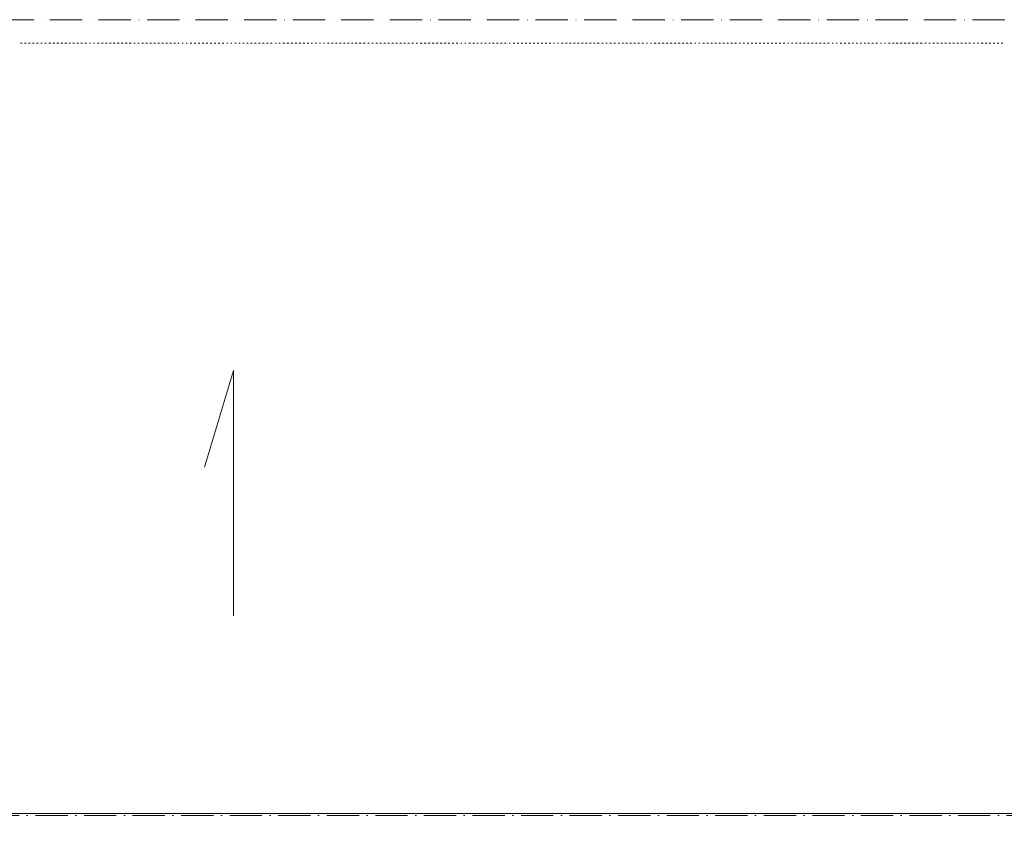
# Model space of a CAD drawing. Header units: centimetres. Extents: x -16053 to 7031, y -7778 to 254.
# Tile 139 of 256: x -7422 to -6690, y -1482 to -878. Entities that reach past the tile are written whole.
import ezdxf

# ---------------------------------------------------------------- set-up
doc = ezdxf.new("R2010")
doc.units = ezdxf.units.CM
doc.header["$MEASUREMENT"] = 0
doc.linetypes.add('ACAD_ISO10W100', pattern=[18, 12, -3, 0, -3])
doc.layers.get('0').update_dxf_attribs({"linetype": 'CONTINUOUS'})
doc.layers.add('ODGROMÓWKA', color=3, linetype='ACAD_ISO10W100', lineweight=13)

msp = doc.modelspace()

# ---------------------------------------------------------------- linework, layer by layer
at = {"color": 254, "linetype": 'Continuous', "lineweight": 5, "true_color": 0xfdc4fd}
for points in [[(-7421.551, -895.026), (-7420.228, -895.026), (-7420.228, -895.026)], [(-7418.574, -895.026), (-7417.251, -895.026), (-7417.251, -895.026)], [(-7415.597, -895.026), (-7414.273, -895.026), (-7414.273, -895.026)], [(-7412.619, -895.026), (-7411.296, -895.026), (-7411.296, -895.026)], [(-7409.642, -895.026), (-7408.319, -895.026), (-7408.319, -895.026)], [(-7406.334, -895.026), (-7405.507, -895.026), (-7405.507, -895.026)], [(-7403.357, -895.026), (-7402.53, -895.026), (-7402.53, -895.026)], [(-7400.38, -895.026), (-7399.057, -895.026), (-7399.057, -895.026)], [(-7397.403, -895.026), (-7396.079, -895.026), (-7396.079, -895.026)], [(-7394.425, -895.026), (-7393.102, -895.026), (-7393.102, -895.026)], [(-7391.448, -895.026), (-7390.125, -895.026), (-7390.125, -895.026)], [(-7388.471, -895.026), (-7387.148, -895.026), (-7387.148, -895.026)], [(-7385.494, -895.026), (-7384.336, -895.026), (-7384.336, -895.026)], [(-7382.517, -895.026), (-7381.359, -895.026), (-7381.359, -895.026)], [(-7379.54, -895.026), (-7378.382, -895.026), (-7378.382, -895.026)], [(-7376.562, -895.026), (-7375.405, -895.026), (-7375.405, -895.026)], [(-7373.751, -895.026), (-7372.427, -895.026), (-7372.427, -895.026)], [(-7370.277, -895.026), (-7369.45, -895.026), (-7369.45, -895.026)], [(-7367.3, -895.026), (-7366.473, -895.026), (-7366.473, -895.026)], [(-7364.323, -895.026), (-7363.165, -895.026), (-7363.165, -895.026)], [(-7361.346, -895.026), (-7360.188, -895.026), (-7360.188, -895.026)], [(-7358.369, -895.026), (-7357.211, -895.026), (-7357.211, -895.026)], [(-7355.391, -895.026), (-7354.234, -895.026), (-7354.234, -895.026)], [(-7352.58, -895.026), (-7351.256, -895.026), (-7351.256, -895.026)], [(-7349.602, -895.026), (-7348.279, -895.026), (-7348.279, -895.026)], [(-7346.625, -895.026), (-7345.302, -895.026), (-7345.302, -895.026)], [(-7343.648, -895.026), (-7342.325, -895.026), (-7342.325, -895.026)], [(-7340.671, -895.026), (-7339.348, -895.026), (-7339.348, -895.026)], [(-7337.197, -895.026), (-7336.37, -895.026), (-7336.37, -895.026)], [(-7334.22, -895.026), (-7333.393, -895.026), (-7333.393, -895.026)], [(-7331.409, -895.026), (-7330.085, -895.026), (-7330.085, -895.026)], [(-7328.431, -895.026), (-7327.108, -895.026), (-7327.108, -895.026)], [(-7325.454, -895.026), (-7324.131, -895.026), (-7324.131, -895.026)], [(-7322.477, -895.026), (-7321.154, -895.026), (-7321.154, -895.026)], [(-7319.5, -895.026), (-7318.177, -895.026), (-7318.177, -895.026)], [(-7316.523, -895.026), (-7315.199, -895.026), (-7315.199, -895.026)], [(-7313.545, -895.026), (-7312.222, -895.026), (-7312.222, -895.026)], [(-7310.568, -895.026), (-7309.245, -895.026), (-7309.245, -895.026)], [(-7307.591, -895.026), (-7306.268, -895.026), (-7306.268, -895.026)], [(-7304.614, -895.026), (-7303.456, -895.026), (-7303.456, -895.026)], [(-7301.306, -895.026), (-7300.479, -895.026), (-7300.479, -895.026)], [(-7298.329, -895.026), (-7297.502, -895.026), (-7297.502, -895.026)], [(-7295.352, -895.026), (-7294.028, -895.026), (-7294.028, -895.026)], [(-7292.374, -895.026), (-7291.051, -895.026), (-7291.051, -895.026)], [(-7289.397, -895.026), (-7288.074, -895.026), (-7288.074, -895.026)], [(-7286.42, -895.026), (-7285.097, -895.026), (-7285.097, -895.026)], [(-7283.443, -895.026), (-7282.285, -895.026), (-7282.285, -895.026)], [(-7280.466, -895.026), (-7279.308, -895.026), (-7279.308, -895.026)], [(-7277.488, -895.026), (-7276.331, -895.026), (-7276.331, -895.026)], [(-7274.511, -895.026), (-7273.354, -895.026), (-7273.354, -895.026)], [(-7271.7, -895.026), (-7270.376, -895.026), (-7270.376, -895.026)], [(-7268.226, -895.026), (-7267.399, -895.026), (-7267.399, -895.026)], [(-7265.249, -895.026), (-7264.422, -895.026), (-7264.422, -895.026)], [(-7262.272, -895.026), (-7261.114, -895.026), (-7261.114, -895.026)], [(-7259.295, -895.026), (-7258.137, -895.026), (-7258.137, -895.026)], [(-7256.317, -895.026), (-7255.16, -895.026), (-7255.16, -895.026)], [(-7253.34, -895.026), (-7252.182, -895.026), (-7252.182, -895.026)], [(-7250.528, -895.026), (-7249.205, -895.026), (-7249.205, -895.026)], [(-7247.551, -895.026), (-7246.228, -895.026), (-7246.228, -895.026)], [(-7244.574, -895.026), (-7243.251, -895.026), (-7243.251, -895.026)], [(-7241.597, -895.026), (-7240.274, -895.026), (-7240.274, -895.026)], [(-7238.62, -895.026), (-7237.297, -895.026), (-7237.297, -895.026)], [(-7235.643, -895.026), (-7234.319, -895.026), (-7234.319, -895.026)], [(-7232.169, -895.026), (-7231.342, -895.026), (-7231.342, -895.026)], [(-7229.357, -895.026), (-7228.365, -895.026), (-7228.365, -895.026)], [(-7226.38, -895.026), (-7225.057, -895.026), (-7225.057, -895.026)], [(-7223.403, -895.026), (-7222.08, -895.026), (-7222.08, -895.026)], [(-7220.426, -895.026), (-7219.103, -895.026), (-7219.103, -895.026)], [(-7217.449, -895.026), (-7216.126, -895.026), (-7216.126, -895.026)], [(-7214.472, -895.026), (-7213.148, -895.026), (-7213.148, -895.026)], [(-7211.494, -895.026), (-7210.171, -895.026), (-7210.171, -895.026)], [(-7208.517, -895.026), (-7207.194, -895.026), (-7207.194, -895.026)], [(-7205.54, -895.026), (-7204.382, -895.026), (-7204.382, -895.026)], [(-7202.563, -895.026), (-7201.405, -895.026), (-7201.405, -895.026)], [(-7199.255, -895.026), (-7198.428, -895.026), (-7198.428, -895.026)], [(-7196.278, -895.026), (-7195.451, -895.026), (-7195.451, -895.026)], [(-7193.3, -895.026), (-7191.977, -895.026), (-7191.977, -895.026)], [(-7190.323, -895.026), (-7189, -895.026), (-7189, -895.026)], [(-7187.346, -895.026), (-7186.023, -895.026), (-7186.023, -895.026)], [(-7184.369, -895.026), (-7183.211, -895.026), (-7183.211, -895.026)], [(-7181.392, -895.026), (-7180.234, -895.026), (-7180.234, -895.026)], [(-7178.415, -895.026), (-7177.257, -895.026), (-7177.257, -895.026)], [(-7175.437, -895.026), (-7174.28, -895.026), (-7174.28, -895.026)], [(-7172.626, -895.026), (-7171.302, -895.026), (-7171.302, -895.026)], [(-7169.648, -895.026), (-7168.325, -895.026), (-7168.325, -895.026)], [(-7166.671, -895.026), (-7165.348, -895.026), (-7165.348, -895.026)], [(-7163.198, -895.026), (-7162.371, -895.026), (-7162.371, -895.026)], [(-7160.221, -895.026), (-7159.394, -895.026), (-7159.394, -895.026)], [(-7157.244, -895.026), (-7156.086, -895.026), (-7156.086, -895.026)], [(-7154.266, -895.026), (-7153.109, -895.026), (-7153.109, -895.026)], [(-7151.455, -895.026), (-7150.131, -895.026), (-7150.131, -895.026)], [(-7148.477, -895.026), (-7147.154, -895.026), (-7147.154, -895.026)], [(-7145.5, -895.026), (-7144.177, -895.026), (-7144.177, -895.026)], [(-7142.523, -895.026), (-7141.2, -895.026), (-7141.2, -895.026)], [(-7139.546, -895.026), (-7138.223, -895.026), (-7138.223, -895.026)], [(-7136.569, -895.026), (-7135.245, -895.026), (-7135.245, -895.026)], [(-7133.592, -895.026), (-7132.268, -895.026), (-7132.268, -895.026)], [(-7130.614, -895.026), (-7129.291, -895.026), (-7129.291, -895.026)], [(-7127.306, -895.026), (-7126.314, -895.026), (-7126.314, -895.026)], [(-7124.329, -895.026), (-7123.006, -895.026), (-7123.006, -895.026)], [(-7121.352, -895.026), (-7120.029, -895.026), (-7120.029, -895.026)], [(-7118.375, -895.026), (-7117.052, -895.026), (-7117.052, -895.026)], [(-7115.398, -895.026), (-7114.074, -895.026), (-7114.074, -895.026)], [(-7112.42, -895.026), (-7111.097, -895.026), (-7111.097, -895.026)], [(-7109.443, -895.026), (-7108.12, -895.026), (-7108.12, -895.026)], [(-7106.466, -895.026), (-7105.143, -895.026), (-7105.143, -895.026)], [(-7103.489, -895.026), (-7102.331, -895.026), (-7102.331, -895.026)], [(-7100.512, -895.026), (-7099.354, -895.026), (-7099.354, -895.026)], [(-7097.535, -895.026), (-7096.377, -895.026), (-7096.377, -895.026)], [(-7094.227, -895.026), (-7093.4, -895.026), (-7093.4, -895.026)], [(-7091.249, -895.026), (-7090.422, -895.026), (-7090.422, -895.026)], [(-7088.272, -895.026), (-7086.949, -895.026), (-7086.949, -895.026)], [(-7085.295, -895.026), (-7083.972, -895.026), (-7083.972, -895.026)], [(-7082.318, -895.026), (-7081.16, -895.026), (-7081.16, -895.026)], [(-7079.341, -895.026), (-7078.183, -895.026), (-7078.183, -895.026)], [(-7076.364, -895.026), (-7075.206, -895.026), (-7075.206, -895.026)], [(-7073.386, -895.026), (-7072.229, -895.026), (-7072.229, -895.026)], [(-7070.575, -895.026), (-7069.251, -895.026), (-7069.251, -895.026)], [(-7067.597, -895.026), (-7066.274, -895.026), (-7066.274, -895.026)], [(-7064.62, -895.026), (-7063.297, -895.026), (-7063.297, -895.026)], [(-7061.643, -895.026), (-7060.32, -895.026), (-7060.32, -895.026)], [(-7058.17, -895.026), (-7057.343, -895.026), (-7057.343, -895.026)], [(-7055.192, -895.026), (-7054.035, -895.026), (-7054.035, -895.026)], [(-7052.215, -895.026), (-7051.057, -895.026), (-7051.057, -895.026)], [(-7049.403, -895.026), (-7048.08, -895.026), (-7048.08, -895.026)], [(-7046.426, -895.026), (-7045.103, -895.026), (-7045.103, -895.026)], [(-7043.449, -895.026), (-7042.126, -895.026), (-7042.126, -895.026)], [(-7040.472, -895.026), (-7039.149, -895.026), (-7039.149, -895.026)], [(-7037.495, -895.026), (-7036.172, -895.026), (-7036.172, -895.026)], [(-7034.518, -895.026), (-7033.194, -895.026), (-7033.194, -895.026)], [(-7031.54, -895.026), (-7030.217, -895.026), (-7030.217, -895.026)], [(-7028.563, -895.026), (-7027.24, -895.026), (-7027.24, -895.026)], [(-7025.255, -895.026), (-7024.428, -895.026), (-7024.428, -895.026)], [(-7022.278, -895.026), (-7021.451, -895.026), (-7021.451, -895.026)], [(-7019.301, -895.026), (-7017.978, -895.026), (-7017.978, -895.026)], [(-7016.324, -895.026), (-7015.001, -895.026), (-7015.001, -895.026)], [(-7013.347, -895.026), (-7012.023, -895.026), (-7012.023, -895.026)], [(-7010.369, -895.026), (-7009.046, -895.026), (-7009.046, -895.026)], [(-7007.392, -895.026), (-7006.069, -895.026), (-7006.069, -895.026)], [(-7004.415, -895.026), (-7003.257, -895.026), (-7003.257, -895.026)], [(-7001.438, -895.026), (-7000.28, -895.026), (-7000.28, -895.026)], [(-6998.461, -895.026), (-6997.303, -895.026), (-6997.303, -895.026)], [(-6995.483, -895.026), (-6994.326, -895.026), (-6994.326, -895.026)], [(-6992.672, -895.026), (-6991.349, -895.026), (-6991.349, -895.026)], [(-6989.198, -895.026), (-6988.371, -895.026), (-6988.371, -895.026)], [(-6986.221, -895.026), (-6985.394, -895.026), (-6985.394, -895.026)], [(-6983.244, -895.026), (-6982.086, -895.026), (-6982.086, -895.026)], [(-6980.267, -895.026), (-6979.109, -895.026), (-6979.109, -895.026)], [(-6977.29, -895.026), (-6976.132, -895.026), (-6976.132, -895.026)], [(-6974.312, -895.026), (-6973.155, -895.026), (-6973.155, -895.026)], [(-6971.501, -895.026), (-6970.177, -895.026), (-6970.177, -895.026)], [(-6968.523, -895.026), (-6967.2, -895.026), (-6967.2, -895.026)], [(-6965.546, -895.026), (-6964.223, -895.026), (-6964.223, -895.026)], [(-6962.569, -895.026), (-6961.246, -895.026), (-6961.246, -895.026)], [(-6959.592, -895.026), (-6958.269, -895.026), (-6958.269, -895.026)], [(-6956.119, -895.026), (-6955.292, -895.026), (-6955.292, -895.026)], [(-6953.141, -895.026), (-6952.314, -895.026), (-6952.314, -895.026)], [(-6950.33, -895.026), (-6949.006, -895.026), (-6949.006, -895.026)], [(-6947.352, -895.026), (-6946.029, -895.026), (-6946.029, -895.026)], [(-6944.375, -895.026), (-6943.052, -895.026), (-6943.052, -895.026)], [(-6941.398, -895.026), (-6940.075, -895.026), (-6940.075, -895.026)], [(-6938.421, -895.026), (-6937.098, -895.026), (-6937.098, -895.026)], [(-6935.444, -895.026), (-6934.121, -895.026), (-6934.121, -895.026)], [(-6932.467, -895.026), (-6931.143, -895.026), (-6931.143, -895.026)], [(-6929.489, -895.026), (-6928.166, -895.026), (-6928.166, -895.026)], [(-6926.512, -895.026), (-6925.189, -895.026), (-6925.189, -895.026)], [(-6923.535, -895.026), (-6922.377, -895.026), (-6922.377, -895.026)], [(-6920.227, -895.026), (-6919.4, -895.026), (-6919.4, -895.026)], [(-6917.25, -895.026), (-6916.423, -895.026), (-6916.423, -895.026)], [(-6914.273, -895.026), (-6912.949, -895.026), (-6912.949, -895.026)], [(-6911.295, -895.026), (-6909.972, -895.026), (-6909.972, -895.026)], [(-6908.318, -895.026), (-6906.995, -895.026), (-6906.995, -895.026)], [(-6905.341, -895.026), (-6904.018, -895.026), (-6904.018, -895.026)], [(-6902.364, -895.026), (-6901.206, -895.026), (-6901.206, -895.026)], [(-6899.387, -895.026), (-6898.229, -895.026), (-6898.229, -895.026)], [(-6896.41, -895.026), (-6895.252, -895.026), (-6895.252, -895.026)], [(-6893.432, -895.026), (-6892.275, -895.026), (-6892.275, -895.026)], [(-6890.621, -895.026), (-6889.297, -895.026), (-6889.297, -895.026)], [(-6887.147, -895.026), (-6886.32, -895.026), (-6886.32, -895.026)], [(-6884.17, -895.026), (-6883.343, -895.026), (-6883.343, -895.026)], [(-6881.193, -895.026), (-6880.035, -895.026), (-6880.035, -895.026)], [(-6878.216, -895.026), (-6877.058, -895.026), (-6877.058, -895.026)], [(-6875.239, -895.026), (-6874.081, -895.026), (-6874.081, -895.026)], [(-6872.261, -895.026), (-6871.104, -895.026), (-6871.104, -895.026)], [(-6869.45, -895.026), (-6868.126, -895.026), (-6868.126, -895.026)], [(-6866.472, -895.026), (-6865.149, -895.026), (-6865.149, -895.026)], [(-6863.495, -895.026), (-6862.172, -895.026), (-6862.172, -895.026)], [(-6860.518, -895.026), (-6859.195, -895.026), (-6859.195, -895.026)], [(-6857.541, -895.026), (-6856.218, -895.026), (-6856.218, -895.026)], [(-6854.564, -895.026), (-6853.24, -895.026), (-6853.24, -895.026)], [(-6851.09, -895.026), (-6850.263, -895.026), (-6850.263, -895.026)], [(-6848.279, -895.026), (-6847.286, -895.026), (-6847.286, -895.026)], [(-6845.301, -895.026), (-6843.978, -895.026), (-6843.978, -895.026)], [(-6842.324, -895.026), (-6841.001, -895.026), (-6841.001, -895.026)], [(-6839.347, -895.026), (-6838.024, -895.026), (-6838.024, -895.026)], [(-6836.37, -895.026), (-6835.047, -895.026), (-6835.047, -895.026)], [(-6833.393, -895.026), (-6832.069, -895.026), (-6832.069, -895.026)], [(-6830.415, -895.026), (-6829.092, -895.026), (-6829.092, -895.026)], [(-6827.438, -895.026), (-6826.115, -895.026), (-6826.115, -895.026)], [(-6824.461, -895.026), (-6823.303, -895.026), (-6823.303, -895.026)], [(-6821.484, -895.026), (-6820.326, -895.026), (-6820.326, -895.026)], [(-6818.176, -895.026), (-6817.349, -895.026), (-6817.349, -895.026)], [(-6815.199, -895.026), (-6814.372, -895.026), (-6814.372, -895.026)], [(-6812.222, -895.026), (-6810.898, -895.026), (-6810.898, -895.026)], [(-6809.244, -895.026), (-6807.921, -895.026), (-6807.921, -895.026)], [(-6806.267, -895.026), (-6804.944, -895.026), (-6804.944, -895.026)], [(-6803.29, -895.026), (-6802.132, -895.026), (-6802.132, -895.026)], [(-6800.313, -895.026), (-6799.155, -895.026), (-6799.155, -895.026)], [(-6797.336, -895.026), (-6796.178, -895.026), (-6796.178, -895.026)], [(-6794.358, -895.026), (-6793.201, -895.026), (-6793.201, -895.026)], [(-6791.547, -895.026), (-6790.224, -895.026), (-6790.224, -895.026)], [(-6788.57, -895.026), (-6787.246, -895.026), (-6787.246, -895.026)], [(-6785.592, -895.026), (-6784.269, -895.026), (-6784.269, -895.026)], [(-6782.119, -895.026), (-6781.292, -895.026), (-6781.292, -895.026)], [(-6779.142, -895.026), (-6778.315, -895.026), (-6778.315, -895.026)], [(-6776.165, -895.026), (-6775.007, -895.026), (-6775.007, -895.026)], [(-6773.187, -895.026), (-6772.03, -895.026), (-6772.03, -895.026)], [(-6770.376, -895.026), (-6769.052, -895.026), (-6769.052, -895.026)], [(-6767.398, -895.026), (-6766.075, -895.026), (-6766.075, -895.026)], [(-6764.421, -895.026), (-6763.098, -895.026), (-6763.098, -895.026)], [(-6761.444, -895.026), (-6760.121, -895.026), (-6760.121, -895.026)], [(-6758.467, -895.026), (-6757.144, -895.026), (-6757.144, -895.026)], [(-6755.49, -895.026), (-6754.167, -895.026), (-6754.167, -895.026)], [(-6752.513, -895.026), (-6751.189, -895.026), (-6751.189, -895.026)], [(-6749.205, -895.026), (-6748.212, -895.026), (-6748.212, -895.026)], [(-6746.227, -895.026), (-6745.235, -895.026), (-6745.235, -895.026)], [(-6743.25, -895.026), (-6741.927, -895.026), (-6741.927, -895.026)], [(-6740.273, -895.026), (-6738.95, -895.026), (-6738.95, -895.026)], [(-6737.296, -895.026), (-6735.973, -895.026), (-6735.973, -895.026)], [(-6734.319, -895.026), (-6732.996, -895.026), (-6732.996, -895.026)], [(-6731.342, -895.026), (-6730.018, -895.026), (-6730.018, -895.026)], [(-6728.364, -895.026), (-6727.041, -895.026), (-6727.041, -895.026)], [(-6725.387, -895.026), (-6724.064, -895.026), (-6724.064, -895.026)], [(-6722.41, -895.026), (-6721.252, -895.026), (-6721.252, -895.026)], [(-6719.433, -895.026), (-6718.275, -895.026), (-6718.275, -895.026)], [(-6716.456, -895.026), (-6715.298, -895.026), (-6715.298, -895.026)], [(-6713.148, -895.026), (-6712.321, -895.026), (-6712.321, -895.026)], [(-6710.17, -895.026), (-6709.343, -895.026), (-6709.343, -895.026)], [(-6707.193, -895.026), (-6705.87, -895.026), (-6705.87, -895.026)], [(-6704.216, -895.026), (-6702.893, -895.026), (-6702.893, -895.026)], [(-6701.239, -895.026), (-6700.081, -895.026), (-6700.081, -895.026)], [(-6698.262, -895.026), (-6697.104, -895.026), (-6697.104, -895.026)], [(-6695.285, -895.026), (-6694.127, -895.026), (-6694.127, -895.026)], [(-6692.307, -895.026), (-6691.15, -895.026), (-6691.15, -895.026)]]:
    msp.add_lwpolyline(points, dxfattribs=at)
at = {"color": 252, "linetype": 'Continuous', "lineweight": 9, "true_color": 0x989898}
for points in [[(-7263.099, -1320.928), (-7263.099, -1138.493), (-7284.766, -1210.441)], [(-9277.326, -1467.802), (-6136.402, -1467.802), (-6136.402, -1467.802)]]:
    msp.add_lwpolyline(points, dxfattribs=at)
at = {"layer": 'ODGROMÓWKA', "ltscale": 2}
msp.add_lwpolyline([(-6112.103, -877.612), (-9251.49, -877.612), (-9251.49, -2061.118), (-6112.103, -2061.118)], close=True, dxfattribs=at)
msp.add_lwpolyline([(-9251.49, -1469.365), (-6112.103, -1469.365)], dxfattribs=at)

doc.saveas('drawing.dxf')
